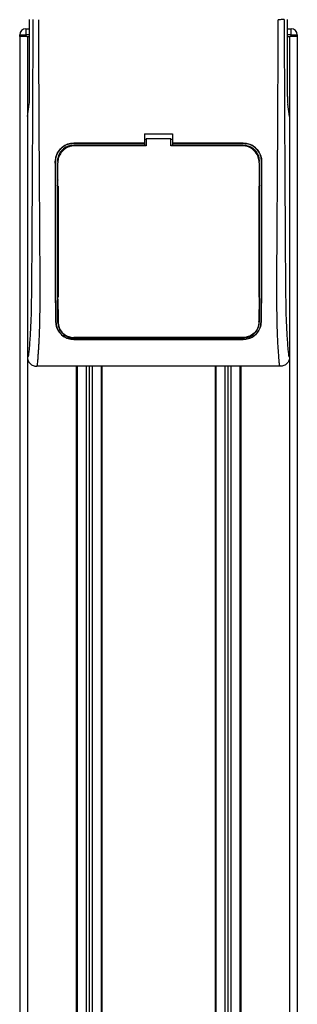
# Model space of a CAD drawing. Header units: millimetres. Extents: x 0 to 420, y 0 to 297.
# Tile 21 of 28: x 180.56 to 187.7, y 216.32 to 241.68. Entities that reach past the tile are written whole.
import ezdxf

# ---------------------------------------------------------------- set-up
doc = ezdxf.new("R2010")
doc.units = ezdxf.units.MM

msp = doc.modelspace()

# ---------------------------------------------------------------- linework, layer by layer
at = {"color": 7, "linetype": 'Continuous', "lineweight": 25}
for p, q in [((180.81384, 239.70392), (180.81384, 241.68322)), ((187.44833, 239.70392), (187.44833, 241.68322)), ((180.71798, 241.44509), (180.71798, 241.28634)), ((180.71798, 241.44509), (180.81384, 241.44509)), ((187.44833, 241.44509), (187.54424, 241.44509)), ((187.54424, 241.28634), (187.54424, 241.44509)), ((180.5592, 241.24665), (180.5592, 187.66842)), ((180.55923, 241.24665), (180.55923, 241.28634)), ((180.55923, 241.28634), (180.71798, 241.28634)), ((180.71798, 241.24665), (180.55923, 241.24665)), ((180.71798, 241.28634), (180.71798, 241.24665)), ((180.81384, 241.28634), (180.71798, 241.28634)), ((180.74114, 241.24665), (180.71798, 241.24665)), ((180.74114, 241.24665), (180.75764, 241.24665)), ((180.75764, 241.24665), (180.75764, 187.66842)), ((180.75764, 241.24665), (180.81384, 241.24665)), ((187.54424, 241.28634), (187.44833, 241.28634)), ((187.44833, 241.24665), (187.50453, 241.24665)), ((187.50453, 241.24665), (187.50453, 187.66842)), ((187.50453, 241.24665), (187.52103, 241.24665)), ((187.54424, 241.24665), (187.52103, 241.24665)), ((187.54424, 241.28634), (187.70299, 241.28634)), ((187.54424, 241.24665), (187.54424, 241.28634)), ((187.70299, 241.24665), (187.54424, 241.24665)), ((187.70297, 241.24665), (187.70297, 187.66842)), ((187.70299, 241.28634), (187.70299, 241.24665)), ((180.75764, 239.1829), (180.80374, 239.49986)), ((187.50453, 239.1829), (187.45842, 239.49986)), ((180.75764, 239.1829), (180.75764, 232.99164)), ((187.50453, 239.1829), (187.50453, 232.99164)), ((183.77389, 238.74362), (184.48827, 238.74362)), ((183.77389, 238.74362), (183.77389, 238.49698)), ((183.81358, 238.60778), (183.81358, 238.43295)), ((184.44858, 238.60778), (183.81358, 238.60778)), ((184.44858, 238.43295), (184.44858, 238.60778)), ((184.48827, 238.74362), (184.48827, 238.49698)), ((183.77389, 238.49698), (181.94827, 238.49698)), ((181.94827, 238.49628), (181.94827, 238.49698)), ((181.94827, 238.49628), (183.77389, 238.49628)), ((183.77389, 238.44417), (181.94827, 238.44417)), ((181.94827, 238.44417), (181.94827, 238.42367)), ((183.77389, 238.59948), (183.81358, 238.59948)), ((183.77389, 238.49628), (183.77389, 238.49698)), ((183.77389, 238.4951), (183.77389, 238.44417)), ((183.77389, 238.44417), (183.77389, 238.44074)), ((183.81358, 238.44074), (183.77389, 238.44074)), ((184.44858, 238.59948), (184.48827, 238.59948)), ((184.48827, 238.44074), (184.44858, 238.44074)), ((186.28587, 238.43296), (184.44858, 238.43295)), ((186.3139, 238.49698), (184.48827, 238.49698)), ((184.48827, 238.49628), (184.48827, 238.49698)), ((184.48827, 238.49628), (186.3139, 238.49628)), ((184.48827, 238.4951), (184.48827, 238.44417)), ((186.3139, 238.44417), (184.48827, 238.44417)), ((184.48827, 238.44417), (184.48827, 238.44074)), ((186.3139, 238.49628), (186.3139, 238.49698)), ((186.3139, 238.44417), (186.3139, 238.42367)), ((181.47676, 238.02398), (181.47607, 238.02398)), ((181.52848, 238.02402), (181.54862, 238.02402)), ((181.53972, 237.99555), (181.53968, 237.99484)), ((186.73369, 238.02402), (186.71355, 238.02402)), ((186.72207, 238.01425), (186.72203, 238.01502)), ((186.72248, 237.99485), (186.72245, 237.99555)), ((186.78541, 238.02398), (186.7861, 238.02398)), ((181.54011, 237.55127), (181.54011, 237.54718)), ((181.54862, 237.38894), (181.54862, 234.53142)), ((186.71355, 237.38894), (186.71355, 234.53142)), ((186.72208, 237.57871), (186.72208, 237.57894)), ((181.54862, 234.21393), (181.54862, 233.89651)), ((186.71355, 234.21393), (186.71355, 234.07491)), ((186.71681, 234.17553), (186.71708, 234.08956)), ((181.4897, 233.89622), (181.48896, 233.89622)), ((186.71603, 233.89661), (186.71628, 233.91046)), ((186.77246, 233.89622), (186.7732, 233.89622)), ((184.07155, 233.49687), (181.94827, 233.49687)), ((181.94827, 233.48695), (186.3139, 233.48695)), ((181.94827, 233.44583), (186.3139, 233.44583)), ((181.94827, 233.44583), (181.94827, 233.44499)), ((186.3139, 233.44499), (181.94827, 233.44499)), ((184.07155, 233.49687), (184.07779, 233.49063)), ((184.07779, 233.49671), (184.07779, 233.49063)), ((184.18438, 233.49063), (184.07779, 233.49063)), ((184.18438, 233.49063), (184.19061, 233.49687)), ((184.18438, 233.49063), (184.18438, 233.49674)), ((186.3139, 233.49687), (184.19061, 233.49687)), ((186.3139, 233.48695), (186.3139, 233.49687)), ((186.3139, 233.44583), (186.3139, 233.44499)), ((187.2655, 232.75351), (180.99667, 232.75351)), ((182.01573, 232.75351), (182.01573, 187.66842)), ((182.03558, 232.75351), (182.03558, 187.66842)), ((182.26577, 232.75351), (182.26577, 189.74124)), ((182.34514, 232.75351), (182.34514, 189.75201)), ((182.42452, 232.75351), (182.42452, 189.74124)), ((182.6547, 232.75351), (182.6547, 187.66842)), ((182.67455, 232.75351), (182.67455, 187.66842)), ((185.58762, 232.75351), (185.58762, 187.66842)), ((185.60746, 232.75351), (185.60746, 187.66842)), ((185.83765, 232.75351), (185.83765, 189.74124)), ((185.91702, 232.75351), (185.91702, 189.75201)), ((185.9964, 232.75351), (185.9964, 189.74124)), ((186.22659, 232.75351), (186.22659, 187.66842)), ((186.24643, 232.75351), (186.24643, 187.66842))]:
    msp.add_line(p, q, dxfattribs=at)
at = {"color": 7, "linetype": 'Continuous', "lineweight": 25, "flags": 128}
msp.add_lwpolyline([(183.81358, 238.43295), (182.39714, 238.43296), (181.97631, 238.43296)], dxfattribs=at)
at = {"color": 7, "linetype": 'Continuous', "lineweight": 25}
for centre, start, end in [((180.71798, 241.28634), 90, 180), ((187.54424, 241.28634), 0, 90)]:
    msp.add_arc(centre, 0.15875, start, end, dxfattribs=at)
for centre, start_param, end_param in [((180.79301, 239.70392), 3.68307423, 4.71238898), ((187.46916, 239.70392), 1.57079633, 2.60011107)]:
    msp.add_ellipse(centre, major_axis=(0, 0.23813), ratio=0.08748866, start_param=start_param, end_param=end_param, dxfattribs=at)
for points, knots in [([(180.89665, 241.68322), (180.89609, 241.46921), (180.89495, 241.03394), (180.8927, 240.37034), (180.89005, 239.69509), (180.88715, 239.045), (180.88414, 238.42815), (180.88183, 237.98715), (180.88023, 237.6914), (180.8794, 237.53902), (180.87853, 237.3837), (180.87764, 237.22545), (180.87673, 237.06428), (180.8758, 236.90267), (180.87481, 236.73188), (180.87371, 236.54317), (180.87243, 236.32531), (180.87097, 236.07829), (180.8694, 235.81352), (180.86766, 235.51986), (180.86568, 235.20396), (180.86316, 234.86705), (180.85985, 234.54887), (180.85516, 234.25739), (180.84847, 233.99387), (180.83862, 233.74712), (180.82706, 233.54621), (180.81537, 233.37856), (180.80458, 233.24242), (180.79512, 233.12523), (180.78591, 233.05005), (180.77882, 233.01889), (180.77288, 233.00349), (180.76804, 232.99575), (180.76292, 232.99167), (180.75942, 232.99165), (180.75764, 232.99164)], [0, 0, 0, 0, 0.06946876, 0.14129082, 0.21546943, 0.28878046, 0.35249328, 0.41592792, 0.43212319, 0.44863682, 0.46546884, 0.48261925, 0.50008806, 0.51787528, 0.53516899, 0.55562395, 0.57924015, 0.60601761, 0.63595633, 0.6653451, 0.70151587, 0.73871879, 0.77505525, 0.80544439, 0.8348007, 0.86386977, 0.89313471, 0.91269266, 0.93347159, 0.95287654, 0.9643483, 0.97519881, 0.98089522, 0.9869973, 0.99335869, 1, 1, 1, 1]), ([(180.99667, 232.75351), (180.99888, 232.75412), (181.00365, 232.75543), (181.00996, 232.7681), (181.01695, 232.79625), (181.02216, 232.83868), (181.02684, 232.89482), (181.03154, 232.96058), (181.03833, 233.05671), (181.0464, 233.16912), (181.05359, 233.28391), (181.06183, 233.43313), (181.07024, 233.62557), (181.07768, 233.88014), (181.08253, 234.18005), (181.084, 234.41832), (181.08441, 234.57847), (181.08451, 234.64159), (181.08454, 234.70774), (181.08451, 234.7771), (181.08443, 234.84988), (181.08428, 234.92628), (181.08393, 235.05914), (181.08319, 235.25939), (181.08172, 235.56208), (181.07958, 235.93645), (181.07672, 236.39542), (181.07443, 236.74732), (181.07294, 236.97103), (181.07245, 237.04383), (181.07191, 237.12361), (181.07132, 237.21057), (181.07069, 237.30495), (181.07, 237.40699), (181.06927, 237.51692), (181.06816, 237.6845), (181.06667, 237.91309), (181.0649, 238.18852), (181.06294, 238.50973), (181.06099, 238.84691), (181.05895, 239.22968), (181.05671, 239.72359), (181.05478, 240.3354), (181.05377, 241.02607), (181.05447, 241.4682), (181.0548, 241.67881)], [0, 0, 0, 0, 0.00965422, 0.02080777, 0.03106144, 0.04695632, 0.05363076, 0.06332171, 0.07944787, 0.09513433, 0.11098812, 0.1264164, 0.15394151, 0.18248268, 0.21412153, 0.25173969, 0.25807756, 0.26470639, 0.27164528, 0.2789144, 0.28653502, 0.29452959, 0.30292173, 0.32825756, 0.35736257, 0.39783448, 0.44561968, 0.50125245, 0.50814496, 0.51574476, 0.52407276, 0.53315127, 0.54300388, 0.5536554, 0.56513175, 0.57745987, 0.6061763, 0.63677252, 0.6637765, 0.70682954, 0.7424198, 0.78369849, 0.86155909, 0.93405144, 1, 1, 1, 1]), ([(187.2655, 232.75351), (187.26315, 232.75421), (187.25844, 232.75561), (187.25204, 232.76865), (187.24723, 232.78813), (187.24373, 232.81011), (187.24118, 232.83044), (187.23889, 232.85286), (187.23669, 232.87839), (187.2343, 232.90889), (187.2294, 232.97833), (187.221, 233.09391), (187.21081, 233.2446), (187.20097, 233.41912), (187.19192, 233.62555), (187.18413, 233.89211), (187.17929, 234.20906), (187.17761, 234.52857), (187.17759, 234.83818), (187.17846, 235.14848), (187.17983, 235.44334), (187.18126, 235.70517), (187.18235, 235.89237), (187.18337, 236.06094), (187.18432, 236.2141), (187.18534, 236.37504), (187.18642, 236.54386), (187.18757, 236.72066), (187.18882, 236.91005), (187.19029, 237.12887), (187.19209, 237.39573), (187.19429, 237.72645), (187.19663, 238.08781), (187.19904, 238.47692), (187.20118, 238.8469), (187.20319, 239.22602), (187.2051, 239.64455), (187.20681, 240.11869), (187.20796, 240.64299), (187.2083, 241.16049), (187.20767, 241.5088), (187.20737, 241.67881)], [0, 0, 0, 0, 0.01040061, 0.02080672, 0.03106116, 0.03614099, 0.04145683, 0.04698488, 0.05107961, 0.056575, 0.06335413, 0.08477825, 0.10578404, 0.12644249, 0.15396653, 0.18250697, 0.21827305, 0.25692616, 0.28371553, 0.31573913, 0.35433978, 0.37618226, 0.39782595, 0.41302567, 0.42902685, 0.44584073, 0.46347795, 0.48194851, 0.50126173, 0.52284596, 0.55053669, 0.58490472, 0.6264984, 0.66378186, 0.70683381, 0.74242415, 0.78255841, 0.83794342, 0.89093876, 0.94676606, 1, 1, 1, 1]), ([(187.36551, 241.68322), (187.36189, 241.68269), (187.35438, 241.6816), (187.31702, 241.68016), (187.26558, 241.67912), (187.22631, 241.67892), (187.20737, 241.67881)], [0, 0, 0, 0, 0.24120147, 0.5, 0.75879853, 1, 1, 1, 1]), ([(187.36551, 241.68322), (187.36607, 241.46921), (187.36721, 241.03394), (187.36947, 240.37034), (187.37212, 239.69509), (187.37501, 239.045), (187.37803, 238.42815), (187.38033, 237.98715), (187.38193, 237.6914), (187.38277, 237.53902), (187.38363, 237.3837), (187.38452, 237.22545), (187.38544, 237.06428), (187.38637, 236.90267), (187.38736, 236.73188), (187.38846, 236.54317), (187.38974, 236.32531), (187.3912, 236.07829), (187.39277, 235.81352), (187.3945, 235.51986), (187.39648, 235.20396), (187.39901, 234.86705), (187.40232, 234.54887), (187.40701, 234.25739), (187.41369, 233.99387), (187.42354, 233.74712), (187.43511, 233.54621), (187.4468, 233.37856), (187.45759, 233.24242), (187.46704, 233.12523), (187.47626, 233.05005), (187.48335, 233.01889), (187.48929, 233.00349), (187.49413, 232.99575), (187.49925, 232.99167), (187.50274, 232.99165), (187.50453, 232.99164)], [0, 0, 0, 0, 0.06946876, 0.14129082, 0.21546943, 0.28878046, 0.35249328, 0.41592792, 0.43212319, 0.44863682, 0.46546884, 0.48261925, 0.50008806, 0.51787528, 0.53516899, 0.55562395, 0.57924015, 0.60601761, 0.63595633, 0.6653451, 0.70151587, 0.73871879, 0.77505525, 0.80544439, 0.8348007, 0.86386977, 0.89313471, 0.91269266, 0.93347159, 0.95287654, 0.9643483, 0.97519881, 0.98089522, 0.9869973, 0.99335869, 1, 1, 1, 1]), ([(181.47607, 238.02398), (181.4812, 238.07711), (181.49147, 238.18338), (181.57278, 238.32514), (181.69263, 238.43215), (181.82554, 238.48889), (181.91338, 238.49468), (181.94827, 238.49698)], [0, 0, 0, 0, 0.21475602, 0.42951429, 0.64422712, 0.85870581, 1, 1, 1, 1]), ([(181.94827, 238.49628), (181.8953, 238.49108), (181.78938, 238.48067), (181.64822, 238.39952), (181.54158, 238.28012), (181.48476, 238.14727), (181.47905, 238.05922), (181.47676, 238.02398)], [0, 0, 0, 0, 0.21414767, 0.42829231, 0.64246418, 0.85690992, 1, 1, 1, 1]), ([(181.94827, 238.44417), (181.90111, 238.43953), (181.8068, 238.43027), (181.68109, 238.35802), (181.58616, 238.25166), (181.53564, 238.1335), (181.53052, 238.05525), (181.52848, 238.02402)], [0, 0, 0, 0, 0.21426889, 0.4285342, 0.64290532, 0.85750372, 1, 1, 1, 1]), ([(181.97631, 238.43296), (181.9273, 238.42814), (181.82929, 238.41851), (181.69864, 238.34341), (181.5999, 238.23284), (181.54722, 238.10979), (181.54186, 238.0282), (181.53972, 237.99555)], [0, 0, 0, 0, 0.21399393, 0.42798011, 0.64218009, 0.8568088, 1, 1, 1, 1]), ([(186.72245, 237.99555), (186.71765, 238.04477), (186.70806, 238.1432), (186.63265, 238.27441), (186.52162, 238.37334), (186.39884, 238.42555), (186.31787, 238.43086), (186.28587, 238.43296)], [0, 0, 0, 0, 0.21516442, 0.43033682, 0.64528255, 0.85978468, 1, 1, 1, 1]), ([(186.3139, 238.49698), (186.36693, 238.49177), (186.473, 238.48135), (186.61441, 238.4001), (186.72122, 238.28045), (186.7781, 238.14738), (186.78381, 238.05922), (186.7861, 238.02398)], [0, 0, 0, 0, 0.21411889, 0.42823185, 0.64257183, 0.85709722, 1, 1, 1, 1]), ([(186.78541, 238.02398), (186.78028, 238.07704), (186.77002, 238.18316), (186.68883, 238.32466), (186.56921, 238.43152), (186.43651, 238.48819), (186.34876, 238.49398), (186.3139, 238.49628)], [0, 0, 0, 0, 0.214765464, 0.429537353, 0.64407835, 0.858603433, 1, 1, 1, 1]), ([(186.73369, 238.02402), (186.72908, 238.07126), (186.71987, 238.16574), (186.64747, 238.29169), (186.54086, 238.38671), (186.42279, 238.43701), (186.34481, 238.44213), (186.3139, 238.44417)], [0, 0, 0, 0, 0.2148934, 0.42979128, 0.6445612, 0.85909273, 1, 1, 1, 1]), ([(181.48896, 233.89622), (181.48783, 233.99535), (181.48558, 234.19378), (181.48311, 234.61087), (181.48102, 235.33917), (181.47888, 236.51389), (181.47709, 237.4751), (181.47607, 238.02398)], [0, 0, 0, 0, 0.0751699, 0.15046197, 0.30471802, 0.60298005, 1, 1, 1, 1]), ([(181.47676, 238.02398), (181.47784, 237.44593), (181.47968, 236.46756), (181.48182, 235.28821), (181.48393, 234.58694), (181.48635, 234.18694), (181.48859, 233.99308), (181.4897, 233.89622)], [0, 0, 0, 0, 0.41807116, 0.70759656, 0.85269501, 0.92640805, 1, 1, 1, 1]), ([(181.54614, 233.89659), (181.54538, 234.0394), (181.54387, 234.32458), (181.54299, 234.76971), (181.54217, 235.364), (181.54118, 236.44025), (181.54031, 237.36715), (181.53972, 237.99555)], [0, 0, 0, 0, 0.10832852, 0.21630795, 0.32475275, 0.54221862, 1, 1, 1, 1]), ([(181.54033, 238.01918), (181.54033, 238.01908), (181.54031, 238.01883), (181.5403, 238.01857), (181.54029, 238.01841)], [0, 0, 0, 0, 0.40986835, 1, 1, 1, 1]), ([(186.72245, 237.99555), (186.72233, 237.85494), (186.72168, 237.11389), (186.72061, 236.05926), (186.71962, 234.9866), (186.71848, 234.4375), (186.71737, 234.12504), (186.71648, 233.97294), (186.71603, 233.89661)], [0, 0, 0, 0, 0.10239858, 0.53964697, 0.76843884, 0.88341365, 0.94149194, 1, 1, 1, 1]), ([(186.77246, 233.89622), (186.77354, 233.9893), (186.7757, 234.17561), (186.77816, 234.56769), (186.78027, 235.25334), (186.78243, 236.44047), (186.78428, 237.4264), (186.78541, 238.02398)], [0, 0, 0, 0, 0.07077185, 0.14164915, 0.28693077, 0.56781152, 1, 1, 1, 1]), ([(186.7861, 238.02398), (186.785, 237.43899), (186.78316, 236.45719), (186.78102, 235.27615), (186.77891, 234.58108), (186.7765, 234.18472), (186.7743, 233.99234), (186.7732, 233.89622)], [0, 0, 0, 0, 0.423148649, 0.710193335, 0.85405024, 0.927080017, 1, 1, 1, 1]), ([(186.7294, 237.40567), (186.72941, 237.41799), (186.72948, 237.50012), (186.72957, 237.5947), (186.72964, 237.67696), (186.72965, 237.68941)], [0, 0, 0, 0, 0.13029442, 0.86835082, 1, 1, 1, 1]), ([(181.52891, 237.5652), (181.52942, 237.02903), (181.53026, 236.14813), (181.5312, 235.09376), (181.53233, 234.49025), (181.53349, 234.1467), (181.53448, 233.97988), (181.53497, 233.89651)], [0, 0, 0, 0, 0.436053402, 0.716416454, 0.857148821, 0.928614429, 1, 1, 1, 1]), ([(181.53277, 237.40567), (181.53312, 237.4102), (181.53376, 237.41839), (181.53824, 237.42524), (181.54025, 237.42831)], [0, 0, 0, 0, 0.55228235, 1, 1, 1, 1]), ([(186.72194, 237.42831), (186.72395, 237.42522), (186.72841, 237.41836), (186.72905, 237.41017), (186.7294, 237.40567)], [0, 0, 0, 0, 0.45024376, 1, 1, 1, 1]), ([(186.7272, 233.89651), (186.72774, 233.98973), (186.72882, 234.1763), (186.73005, 234.56892), (186.73129, 235.35903), (186.73217, 236.3967), (186.73295, 237.23281), (186.73327, 237.57627)], [0, 0, 0, 0, 0.07944585, 0.15901042, 0.32209443, 0.72152468, 1, 1, 1, 1]), ([(181.53609, 234.51835), (181.53612, 234.50586), (181.53633, 234.42029), (181.53663, 234.32267), (181.53695, 234.23826), (181.53699, 234.22602)], [0, 0, 0, 0, 0.127471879, 0.873438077, 1, 1, 1, 1]), ([(181.5437, 234.49544), (181.54151, 234.49891), (181.53708, 234.50593), (181.53642, 234.51418), (181.53609, 234.51835)], [0, 0, 0, 0, 0.49468917, 1, 1, 1, 1]), ([(186.72608, 234.51835), (186.72571, 234.51382), (186.72503, 234.50563), (186.7205, 234.4988), (186.71848, 234.49575)], [0, 0, 0, 0, 0.55408242, 1, 1, 1, 1]), ([(181.53699, 234.22602), (181.53733, 234.23064), (181.53794, 234.23884), (181.54249, 234.24571), (181.54447, 234.24872)], [0, 0, 0, 0, 0.5629471, 1, 1, 1, 1]), ([(186.71775, 234.24888), (186.71978, 234.24568), (186.72423, 234.2387), (186.72484, 234.23048), (186.72517, 234.22602)], [0, 0, 0, 0, 0.45791295, 1, 1, 1, 1]), ([(181.94827, 233.44499), (181.90262, 233.449), (181.81148, 233.45698), (181.68784, 233.51804), (181.583, 233.61281), (181.50627, 233.74188), (181.49464, 233.84562), (181.48896, 233.89622)], [0, 0, 0, 0, 0.18070781, 0.36082696, 0.55652595, 0.78366481, 1, 1, 1, 1]), ([(181.4897, 233.89622), (181.49641, 233.84106), (181.50983, 233.73082), (181.60093, 233.58971), (181.72568, 233.49343), (181.85149, 233.4507), (181.92266, 233.44712), (181.94827, 233.44583)], [0, 0, 0, 0, 0.23654871, 0.47271193, 0.71746485, 0.89834292, 1, 1, 1, 1]), ([(181.53497, 233.89651), (181.54071, 233.84654), (181.55218, 233.74666), (181.63394, 233.61828), (181.7466, 233.53052), (181.86021, 233.49144), (181.92493, 233.48814), (181.94827, 233.48695)], [0, 0, 0, 0, 0.23673887, 0.47316088, 0.71562514, 0.89747206, 1, 1, 1, 1]), ([(181.54614, 233.89659), (181.55155, 233.84857), (181.56242, 233.75222), (181.6406, 233.6271), (181.74931, 233.54039), (181.86053, 233.50097), (181.92467, 233.49747), (181.94827, 233.49619)], [0, 0, 0, 0, 0.23322605, 0.46795306, 0.7101047, 0.8933472, 1, 1, 1, 1]), ([(186.71603, 233.89661), (186.71062, 233.8486), (186.69975, 233.75228), (186.62161, 233.62718), (186.51291, 233.54045), (186.40168, 233.50102), (186.33752, 233.49752), (186.3139, 233.49623)], [0, 0, 0, 0, 0.23316514, 0.46784507, 0.70999165, 0.8932536, 1, 1, 1, 1]), ([(186.3139, 233.48695), (186.3551, 233.49059), (186.43737, 233.49784), (186.54885, 233.55324), (186.64303, 233.63893), (186.71217, 233.75602), (186.72223, 233.85005), (186.7272, 233.89651)], [0, 0, 0, 0, 0.18035102, 0.3601287, 0.55478827, 0.78001788, 1, 1, 1, 1]), ([(186.3139, 233.44583), (186.35926, 233.44979), (186.44982, 233.45769), (186.57268, 233.51803), (186.67727, 233.61178), (186.75472, 233.74053), (186.76661, 233.84488), (186.77246, 233.89622)], [0, 0, 0, 0, 0.17938613, 0.35816799, 0.55280214, 0.77998913, 1, 1, 1, 1]), ([(186.7732, 233.89622), (186.76653, 233.84112), (186.75319, 233.73101), (186.66242, 233.58988), (186.53785, 233.49324), (186.4118, 233.44998), (186.33988, 233.44632), (186.3139, 233.44499)], [0, 0, 0, 0, 0.23569901, 0.47102523, 0.71420287, 0.89677912, 1, 1, 1, 1]), ([(181.94827, 233.49619), (182.09806, 233.49624), (182.84704, 233.49653), (184.30225, 233.49695), (185.60767, 233.49648), (186.3139, 233.49623)], [0, 0, 0, 0, 0.10293773, 0.51468867, 1, 1, 1, 1]), ([(180.75764, 232.99164), (180.76125, 232.96038), (180.76846, 232.89788), (180.82381, 232.81922), (180.90277, 232.76424), (180.96533, 232.75709), (180.99667, 232.75351)], [0, 0, 0, 0, 0.24994474, 0.4997361, 0.74942287, 1, 1, 1, 1]), ([(187.50453, 232.99164), (187.50092, 232.96038), (187.49371, 232.89788), (187.43835, 232.81922), (187.35939, 232.76424), (187.29683, 232.75709), (187.2655, 232.75351)], [0, 0, 0, 0, 0.249944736, 0.499736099, 0.749422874, 1, 1, 1, 1])]:
    msp.add_open_spline(points, degree=3, knots=knots, dxfattribs=at)

doc.saveas('drawing.dxf')
